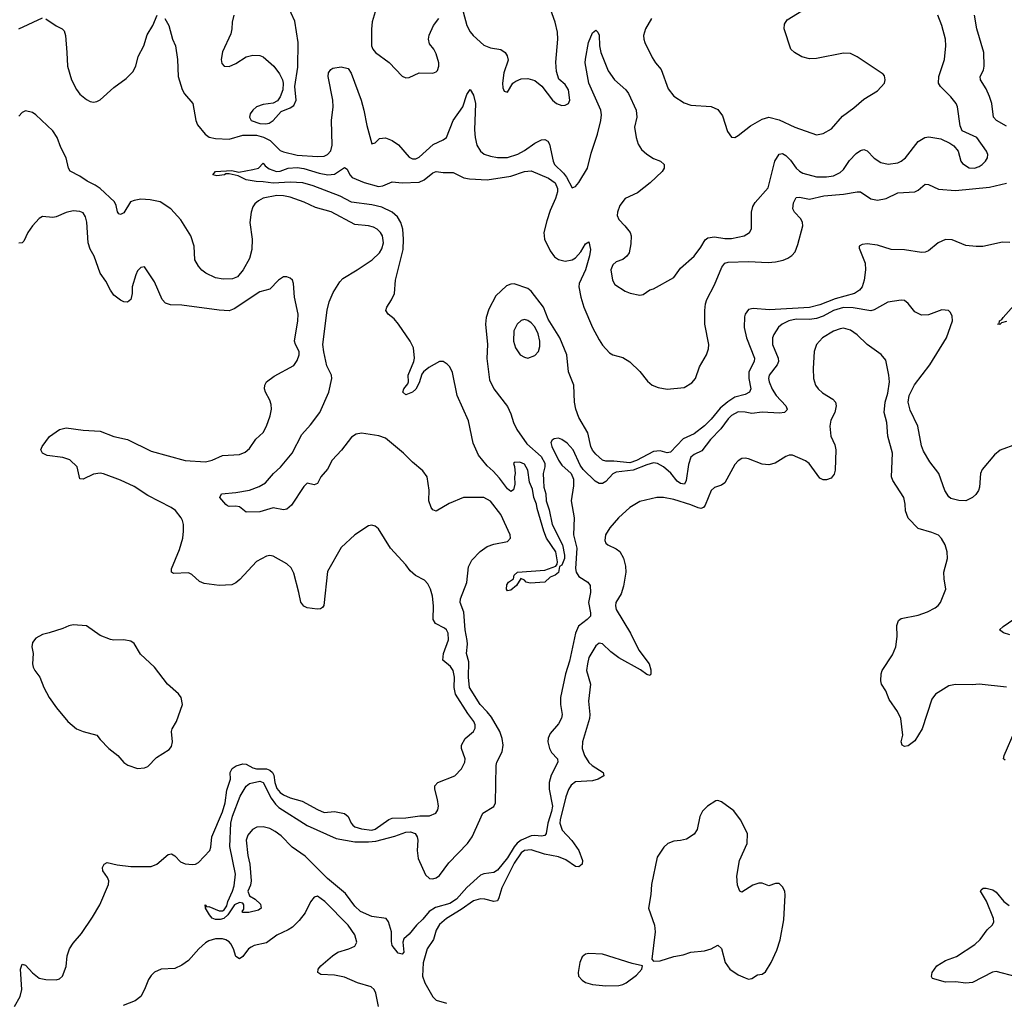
# Model space of a CAD drawing. Header units: inches. Extents: x 2057696 to 2160536, y 827480 to 1016834.
# Tile 184 of 256: x 2062195 to 2067997, y 932001 to 937784. Entities that reach past the tile are written whole.
import ezdxf

# ---------------------------------------------------------------- set-up
doc = ezdxf.new("R2010")
doc.units = ezdxf.units.IN
doc.header["$MEASUREMENT"] = 0
doc.layers.add('C0963', color=7, linetype='Continuous')

msp = doc.modelspace()

# ---------------------------------------------------------------- linework, layer by layer
at = {"layer": 'C0963', "color": 5}
for points, elevation in [([(2063458, 937810), (2063447, 937770), (2063446.4, 937730), (2063438.7, 937701.3), (2063390, 937595.3), (2063383.1, 937550), (2063386.3, 937526.3), (2063401, 937510), (2063430, 937507.2), (2063470, 937525.3), (2063530, 937565.5), (2063570, 937574.9), (2063610, 937572.4), (2063630, 937566), (2063693, 937510), (2063725.9, 937465.8), (2063743.8, 937430), (2063748.2, 937410), (2063746, 937370), (2063730.6, 937329.4), (2063713.7, 937306.3), (2063688.3, 937291.7), (2063630, 937285.1), (2063590.6, 937270), (2063568.4, 937251.6), (2063553.7, 937230), (2063550.3, 937210), (2063559.5, 937190), (2063610, 937172), (2063646, 937170), (2063665, 937175), (2063689.6, 937190), (2063736.2, 937243.8), (2063790, 937264.9), (2063810, 937278.8), (2063823.7, 937310), (2063817, 937390), (2063835.1, 937504.9), (2063837.2, 937650), (2063815.8, 937775.8), (2063772.7, 937870)], 480), ([(2064301.6, 937870), (2064271.8, 937771.8), (2064267.9, 937727.9), (2064269, 937630), (2064277, 937610), (2064292.2, 937590), (2064372, 937532), (2064450, 937450.3), (2064470, 937441.3), (2064490, 937443.1), (2064550, 937470.4), (2064630, 937468.2), (2064650, 937476.3), (2064656.4, 937483.6), (2064665.6, 937510), (2064665.6, 937530), (2064650, 937582), (2064636, 937610), (2064610, 937642), (2064605.1, 937670), (2064607.6, 937692.4), (2064633.6, 937750), (2064666, 937790)], 480), ([(2064809.2, 937830), (2064830.2, 937750), (2064850, 937712), (2064868.1, 937690), (2064930, 937633.4), (2064970, 937617.5), (2065030, 937607.4), (2065055.8, 937590), (2065068.7, 937570), (2065073.7, 937546.3), (2065048.4, 937470), (2065040.5, 937410), (2065042, 937382), (2065050, 937362.8), (2065070, 937356), (2065101.2, 937410), (2065118, 937422), (2065150, 937435.5), (2065190, 937437.1), (2065230, 937424.9), (2065272, 937392), (2065334.9, 937310), (2065359.1, 937290), (2065390, 937277.6), (2065410, 937280.4), (2065429.2, 937290), (2065436.3, 937310), (2065429.6, 937370), (2065410, 937402), (2065373.1, 937433.1), (2065358, 937478), (2065353.7, 937533.7), (2065366.5, 937670), (2065363.7, 937710), (2065349.8, 937770), (2065313.6, 937873.6)], 480), ([(2062350, 937789.1), (2062410, 937748.2), (2062446, 937730), (2062457.5, 937717.5), (2062464.7, 937690), (2062474.2, 937590), (2062476.5, 937510), (2062500.2, 937430), (2062530, 937372.2), (2062550, 937345.5), (2062590, 937312.9), (2062610, 937301.7), (2062630, 937298.9), (2062650, 937301.7), (2062670, 937311.6), (2062750, 937384), (2062823.1, 937436.9), (2062862.8, 937477.2), (2062880.4, 937510), (2062892.8, 937567.2), (2062927.3, 937630), (2062946, 937694), (2062979.5, 937750), (2063005.2, 937810)], 460), ([(2063050.8, 937790), (2063074, 937750), (2063096.3, 937670), (2063113, 937630), (2063124.4, 937550), (2063128.8, 937450), (2063152.4, 937372.4), (2063166.2, 937346.2), (2063214.9, 937290), (2063233.1, 937190), (2063243.8, 937163.8), (2063288.1, 937110), (2063312.2, 937092.2), (2063350, 937083.7), (2063430, 937080.9), (2063510, 937103.6), (2063590, 937103.4), (2063631.5, 937091.5), (2063671.6, 937071.6), (2063730, 937013.5), (2063750, 937005), (2063830, 936986.3), (2063950, 936977.6), (2063990, 936980.2), (2064010, 936989.1), (2064028.4, 937011.6), (2064035.8, 937044.2), (2064033, 937190), (2064042.1, 937270), (2064040.4, 937310), (2064013.7, 937450), (2064014.6, 937470), (2064028.4, 937490), (2064041.6, 937498.4), (2064090, 937506.6), (2064130, 937496.5), (2064148.2, 937468.2), (2064207.3, 937310), (2064223.9, 937250), (2064240.3, 937160.3), (2064270, 937052), (2064290, 937058), (2064315.5, 937084.5), (2064350, 937088.5), (2064390, 937071.7), (2064426.7, 937046.7), (2064490, 936973.1), (2064510, 936963.6), (2064530, 936964.7), (2064550, 936974), (2064631.8, 937048.2), (2064690, 937075.9), (2064710, 937090.3), (2064749.9, 937190.1), (2064806.3, 937270), (2064830, 937344), (2064850, 937373.4), (2064870, 937339.3), (2064882.2, 937290), (2064875.2, 937135.2), (2064878.5, 937090), (2064890, 937044), (2064910.4, 937010), (2064932.4, 936992.4), (2064970, 936979), (2065011.3, 936971.3), (2065070, 936972.2), (2065130, 936992.1), (2065170, 937014), (2065230, 937056), (2065270, 937075.5), (2065290, 937077.7), (2065307.5, 937067.5), (2065318.2, 937050), (2065339.2, 936950), (2065347.2, 936930), (2065399.4, 936879.4), (2065416.7, 936856.7), (2065450, 936793), (2065470, 936801.6), (2065490, 936824.9), (2065540.3, 936910), (2065562.3, 936997.7), (2065600.5, 937110), (2065620.7, 937190), (2065623, 937223), (2065619.4, 937250), (2065549.9, 937410), (2065528.4, 937530), (2065528.5, 937551.5), (2065546.4, 937650), (2065570, 937706.8), (2065590, 937722.8), (2065602.8, 937710), (2065610, 937692), (2065612.8, 937630), (2065620.3, 937590), (2065663.2, 937483.2), (2065700.3, 937430), (2065767, 937370), (2065782.6, 937350), (2065829, 937250), (2065832.6, 937210), (2065819, 937150), (2065827.9, 937090), (2065839.2, 937050), (2065859.6, 937019.6), (2065890, 936991.5), (2065930, 936965.7), (2065970.8, 936950), (2065993.4, 936930), (2065993, 936910), (2065981.6, 936890), (2065910, 936822.9), (2065835.2, 936764.8), (2065762.4, 936730), (2065732.2, 936690), (2065718.4, 936650), (2065716.4, 936630), (2065726.1, 936606.1), (2065762, 936570), (2065793, 936530), (2065798, 936510), (2065797.5, 936462.5), (2065787.7, 936410), (2065773.4, 936390), (2065748.7, 936371.3), (2065710, 936356.9), (2065690, 936339.3), (2065679.5, 936310), (2065688, 936250), (2065703.1, 936223.1), (2065763.8, 936183.8), (2065792.7, 936172.7), (2065850, 936161.6), (2065870, 936164.9), (2065908, 936192), (2065930, 936199.1), (2066050, 936264.9), (2066090, 936320.5), (2066170, 936390.4), (2066210, 936443.8), (2066233.8, 936486.2), (2066250, 936499.1), (2066290, 936504.8), (2066350, 936495.4), (2066390, 936494.7), (2066464, 936510), (2066496, 936530), (2066507.7, 936552.3), (2066507.2, 936650), (2066516.1, 936683.9), (2066530, 936706), (2066606.5, 936793.5), (2066645.4, 936950), (2066670, 936991.8), (2066690, 936995.6), (2066710, 936984.6), (2066736.9, 936956.9), (2066771.6, 936910), (2066790, 936891.6), (2066810, 936880.2), (2066890, 936857.6), (2066950, 936857.8), (2066990, 936864.9), (2067030, 936884.6), (2067050, 936902), (2067084.7, 936955.3), (2067123.9, 936996.1), (2067150, 937014), (2067170, 937019.5), (2067190, 937010.4), (2067230, 936968.9), (2067270, 936943.2), (2067313.5, 936933.5), (2067370, 936941.2), (2067390, 936950.2), (2067415.6, 936970), (2067490, 937065.5), (2067529.5, 937090), (2067553.3, 937093.3), (2067622.9, 937082.9), (2067677, 937057), (2067700.3, 937040.2), (2067724.9, 937010), (2067742, 936950), (2067750, 936936.3), (2067790, 936910.3), (2067822, 936910), (2067850, 936919.6), (2067867.6, 936930), (2067886.3, 936950), (2067898.3, 936970), (2067901.1, 936990), (2067892.8, 937010), (2067835.6, 937090), (2067749.4, 937130), (2067737.7, 937157.7), (2067722, 937270), (2067714.3, 937290), (2067682.6, 937330), (2067621.1, 937390), (2067609.7, 937410), (2067610.8, 937450), (2067644.7, 937550), (2067653.3, 937630), (2067649.8, 937670), (2067630, 937749.3), (2067605.3, 937810)], 460), ([(2065918.7, 937790), (2065882.4, 937730), (2065872, 937690), (2065873.7, 937670), (2065878.7, 937650), (2065921.8, 937561.8), (2065942, 937530), (2065976.1, 937490), (2066015.8, 937375.8), (2066050, 937332.7), (2066110, 937294), (2066150, 937281.3), (2066270, 937272), (2066310, 937254.9), (2066337.2, 937217.2), (2066365.5, 937125.5), (2066390, 937091), (2066410, 937090.8), (2066430, 937100.7), (2066502, 937158), (2066570, 937197.6), (2066610, 937208.9), (2066670, 937194), (2066762, 937150), (2066890, 937105.2), (2066930, 937112.7), (2066978.6, 937141.4), (2067044.6, 937215.4), (2067110, 937264), (2067170, 937316.5), (2067250, 937364), (2067292, 937410), (2067295.1, 937430), (2067292.3, 937452.3), (2067282.7, 937462.7), (2067130, 937564.2), (2067090, 937584.2), (2067050, 937586), (2066890, 937555.1), (2066850, 937552.8), (2066804.9, 937564.9), (2066760.9, 937590), (2066738.7, 937610), (2066701, 937730), (2066702.9, 937757.1), (2066717.7, 937782.3), (2066804.1, 937835.9)], 480), ([(2068010, 937156.1), (2067950.3, 937190.3), (2067933.2, 937210), (2067922.8, 937290), (2067911, 937331), (2067890, 937376.8), (2067856.2, 937430), (2067855.9, 937450), (2067873.9, 937486.1), (2067878.8, 937510), (2067876.9, 937590), (2067835.4, 937730), (2067822.6, 937810)], 440), ([(2062189.9, 937730.1), (2062330, 937794)], 460), ([(2068070, 935282.6), (2067972.7, 935247.3), (2067938.9, 935221.1), (2067865.9, 935134.2), (2067857.1, 935110), (2067850.5, 935030), (2067844.9, 935010), (2067830, 934986), (2067810, 934969.5), (2067770, 934949.6), (2067730, 934951.6), (2067682.8, 934962.8), (2067670, 934973.2), (2067647.3, 935010), (2067610.8, 935110.8), (2067558.5, 935178.5), (2067521.2, 935241.2), (2067510, 935273.2), (2067488.2, 935390), (2067442.7, 935482.7), (2067431.4, 935530), (2067437.3, 935570), (2067467.6, 935632.4), (2067558, 935750), (2067656, 935910), (2067691.3, 936010), (2067690, 936038), (2067679.7, 936059.7), (2067668, 936070), (2067630, 936074), (2067550, 936045.1), (2067510, 936044), (2067470, 936062.4), (2067430, 936112), (2067410, 936129.6), (2067390, 936132.3), (2067310, 936118.9), (2067230, 936075.4), (2067210, 936069.2), (2067107.4, 936087.4), (2067050, 936089), (2066990, 936071.5), (2066930, 936037.5), (2066890, 936023.4), (2066850, 936017.6), (2066770, 936020.1), (2066727.9, 936010), (2066688.9, 935991.1), (2066666.9, 935973.1), (2066638.8, 935930), (2066632.1, 935910), (2066631.1, 935870), (2066664.3, 935790), (2066665.8, 935770), (2066658.2, 935750), (2066612.1, 935690), (2066607.8, 935670), (2066611, 935650), (2066630, 935607.2), (2066652.9, 935570), (2066709.1, 935510), (2066717.8, 935490), (2066716.2, 935483.8), (2066702.8, 935470), (2066673.3, 935466.7), (2066570, 935471.9), (2066510, 935463.5), (2066470, 935472.2), (2066430, 935472.9), (2066390, 935451.5), (2066370, 935432), (2066326.1, 935373.9), (2066265.4, 935310), (2066215.9, 935244.1), (2066170, 935222.9), (2066150, 935206.9), (2066136.1, 935163.9), (2066123.2, 935070), (2066112.3, 935047.7), (2066090, 935051.4), (2066070, 935065.9), (2066031.6, 935111.6), (2065990, 935150.4), (2065954.2, 935170), (2065930, 935172.6), (2065890, 935161.9), (2065810, 935130.8), (2065710, 935118.7), (2065690, 935108.3), (2065650, 935063.1), (2065630, 935051.8), (2065610, 935051.8), (2065586, 935066), (2065515, 935135), (2065498.7, 935158.7), (2065457.4, 935250), (2065420.5, 935290), (2065390, 935311.1), (2065370, 935318.3), (2065344.5, 935315.5), (2065332.9, 935307.1), (2065325.9, 935294.1), (2065331.3, 935270), (2065370.1, 935190), (2065390, 935160.2), (2065445.3, 935110), (2065457.8, 935077.8), (2065458, 935038), (2065444.1, 934950), (2065462, 934850), (2065459, 934750), (2065479.2, 934670), (2065471.2, 934550), (2065475.1, 934530), (2065490, 934503.5), (2065542.4, 934470), (2065557.4, 934450), (2065558.6, 934410), (2065546.5, 934350), (2065559.3, 934290), (2065558, 934270), (2065540.2, 934250), (2065488.7, 934211.3), (2065469.6, 934170.4), (2065435.1, 934005), (2065411.1, 933930), (2065382.8, 933790), (2065381.8, 933750), (2065391.1, 933690), (2065388.1, 933670), (2065370, 933636.3), (2065321.5, 933578.5), (2065309.1, 933550.9), (2065306.9, 933530), (2065317, 933490), (2065330, 933466), (2065363.6, 933430), (2065366.5, 933410), (2065326.4, 933333.6), (2065314.4, 933290), (2065314.8, 933250), (2065334.9, 933150), (2065330, 933119.3), (2065307.1, 933050), (2065297.1, 932990), (2065290, 932977.4), (2065270, 932973.5), (2065230, 932978.6), (2065210, 932975.5), (2065149.7, 932950.3), (2065126.6, 932933.4), (2065108.3, 932911.7), (2065070, 932847.1), (2065010, 932774), (2064990, 932759.2), (2064930, 932752.2), (2064910, 932744.3), (2064830, 932672.3), (2064770, 932602.6), (2064730, 932578.4), (2064646.5, 932553.5), (2064609.1, 932530.9), (2064570, 932484.6), (2064532.9, 932450), (2064490, 932396.8), (2064458.3, 932370), (2064453.2, 932350), (2064459.6, 932290), (2064450, 932278), (2064425.2, 932285.2), (2064390, 932329.3), (2064385.7, 932354.3), (2064387, 932410), (2064369.6, 932470), (2064355.1, 932490), (2064270, 932500.5), (2064204.1, 932530), (2064170, 932562), (2064115.8, 932635.8), (2064010, 932725), (2063877, 932857), (2063801.5, 932910), (2063735.6, 932975.6), (2063700.9, 933000.9), (2063670, 933019.4), (2063630.2, 933029.8), (2063592.8, 933027.1), (2063567, 933013), (2063539.9, 932980.1), (2063530.2, 932950), (2063539.4, 932859.4), (2063551.2, 932808.8), (2063560.3, 932710), (2063555.3, 932684.7), (2063539.3, 932650), (2063550, 932622.8), (2063583.1, 932603.1), (2063613.7, 932573.7), (2063618.8, 932550), (2063602, 932538), (2063545.1, 932525.1), (2063510, 932524), (2063506, 932530), (2063516.2, 932543.8), (2063517, 932570), (2063510, 932579.3), (2063490, 932582.4), (2063462, 932570), (2063421, 932510), (2063398.8, 932490), (2063376.4, 932483.6), (2063350, 932483.1), (2063330, 932491.3), (2063314, 932510), (2063289.6, 932550), (2063288.7, 932570), (2063298, 932558), (2063310, 932559.3), (2063370, 932534), (2063390, 932534.9), (2063399.7, 932540.3), (2063416.2, 932563.8), (2063422.4, 932590), (2063449.8, 932650), (2063458.8, 932681.2), (2063467.1, 932750), (2063434, 932914), (2063439.2, 933050), (2063450, 933092.1), (2063495.3, 933210), (2063530, 933268.1), (2063550, 933283.5), (2063610, 933297.2), (2063630, 933290.1), (2063677.8, 933197.8), (2063702.4, 933162.4), (2063722.6, 933142.6), (2063890, 933036.8), (2064059.5, 932959.5), (2064170, 932941.3), (2064250, 932940.5), (2064294.7, 932945.3), (2064405.3, 932974.7), (2064470, 932998.3), (2064499.1, 932999.1), (2064524.9, 932990), (2064537.9, 932970), (2064541.5, 932950), (2064536.6, 932890), (2064542.9, 932842.9), (2064586, 932746), (2064610, 932723.9), (2064630, 932723.2), (2064650, 932729.1), (2064670, 932743.2), (2064723.4, 932816.6), (2064834.3, 932930), (2064862, 932970), (2064925.1, 933110), (2064990, 933148.2), (2064998.5, 933170), (2065002.4, 933390), (2065006.8, 933410), (2065039.2, 933470), (2065043.5, 933510), (2065038.6, 933550), (2065024.7, 933590), (2064974.8, 933674.8), (2064950, 933707.3), (2064907.9, 933750), (2064846.9, 933850), (2064839.2, 933910), (2064841.2, 934001.2), (2064827.6, 934050), (2064834.5, 934105.5), (2064832.8, 934127.2), (2064820.8, 934190), (2064813.4, 934293.4), (2064790.6, 934350), (2064792, 934372), (2064830, 934468), (2064839.7, 934560.3), (2064859.1, 934600.9), (2064908.9, 934651.1), (2064950, 934680.3), (2064990, 934695.1), (2065069.8, 934710), (2065088.4, 934730), (2065084.9, 934750), (2065030, 934869.7), (2064970, 934948), (2064930, 934969.7), (2064810, 934968.4), (2064726.2, 934933.8), (2064650, 934889.3), (2064630, 934897.2), (2064619.3, 934910), (2064607, 934950), (2064607.9, 935012.1), (2064597.4, 935090), (2064570, 935127), (2064510, 935176.9), (2064458, 935230), (2064350, 935318.7), (2064312, 935332), (2064210, 935347.4), (2064177.4, 935342.6), (2064150, 935325.1), (2064092.2, 935247.8), (2064036.5, 935190), (2064010, 935135.1), (2063969.1, 935090), (2063950, 935052), (2063930, 935043), (2063890, 935054), (2063870, 935034.5), (2063796.2, 934923.8), (2063770, 934899.5), (2063750, 934895.6), (2063690, 934907.6), (2063610, 934884.7), (2063530, 934882.7), (2063490, 934913.6), (2063470, 934917.6), (2063430, 934916.2), (2063420.8, 934920.8), (2063410, 934927), (2063375.1, 934970), (2063384, 934990), (2063470, 934998.5), (2063550, 935013.1), (2063606.2, 935033.8), (2063644.2, 935055.8), (2063690.9, 935110), (2063732.1, 935147.9), (2063801.8, 935230), (2063858.8, 935341.2), (2063910, 935397), (2063964.2, 935470), (2064016.8, 935590), (2064035.4, 935670), (2064032.6, 935690), (2064004.6, 935744.6), (2063986.8, 935826.8), (2063982.5, 935870), (2064006.6, 936073.4), (2064018.5, 936121.5), (2064042.9, 936177.1), (2064081.2, 936238.8), (2064099.8, 936260.2), (2064183.6, 936310), (2064271.6, 936370), (2064315.4, 936410), (2064330, 936434), (2064339.8, 936470), (2064333.5, 936510), (2064322, 936530), (2064301.6, 936550), (2064281.1, 936561.1), (2064250, 936569.8), (2064170, 936577.8), (2064030, 936652.2), (2063937.8, 936677.8), (2063871.6, 936708.4), (2063790, 936737.4), (2063750, 936746.7), (2063710, 936747.5), (2063630, 936731.7), (2063602.3, 936717.7), (2063581.1, 936698.9), (2063570, 936682), (2063559.3, 936650), (2063550.8, 936590), (2063565.2, 936490), (2063564.2, 936430), (2063550, 936378), (2063512.4, 936310), (2063479.5, 936270), (2063450, 936257.4), (2063395.4, 936255.4), (2063350, 936263.5), (2063292.3, 936290), (2063268.5, 936308.5), (2063250, 936332.7), (2063227.8, 936370), (2063224.2, 936450), (2063204.2, 936510), (2063145.8, 936605.8), (2063086.2, 936670), (2063024, 936710), (2062963.4, 936723.4), (2062910, 936726.1), (2062870, 936719.7), (2062848.9, 936711.1), (2062810, 936646.2), (2062790, 936636), (2062780.5, 936640.5), (2062771.7, 936651.7), (2062764, 936690), (2062754.1, 936710), (2062670, 936790.4), (2062640.7, 936810), (2062592.9, 936832.9), (2062550, 936862.4), (2062492, 936892), (2062483.2, 936910), (2062469.2, 936970), (2062438, 937030), (2062416.1, 937090), (2062390, 937129.8), (2062290, 937224.2), (2062270, 937236.8), (2062230, 937246), (2062210, 937237.6), (2062190, 937216.2)], 460), ([(2068030, 936471.3), (2067987.2, 936472.8), (2067870, 936448.7), (2067831.7, 936448.3), (2067770, 936454.5), (2067690, 936487.8), (2067650, 936489.9), (2067607.2, 936470), (2067550, 936423.1), (2067530, 936413.5), (2067510, 936412), (2067410, 936427.9), (2067330, 936430.8), (2067250, 936456.5), (2067190, 936463.5), (2067159.5, 936460.5), (2067142, 936450), (2067142.4, 936437.6), (2067177.6, 936350), (2067178.8, 936310), (2067171.1, 936250), (2067159.3, 936210), (2067143.9, 936190), (2067115.3, 936170), (2067001, 936139), (2066910, 936103.6), (2066850, 936088.8), (2066614.6, 936074.6), (2066517.8, 936082.2), (2066490, 936076), (2066471.2, 936050), (2066466.5, 936033.5), (2066464.7, 935970), (2066479, 935910), (2066525.1, 935790), (2066523.1, 935770), (2066492, 935710), (2066491.1, 935670), (2066504.5, 935610), (2066496.3, 935590), (2066470, 935576.4), (2066410, 935560.7), (2066367.4, 935532.6), (2066323.9, 935496.1), (2066270, 935431.3), (2066230, 935392.3), (2066170, 935344.4), (2066104.4, 935315.6), (2066030, 935236.8), (2066010, 935231.6), (2065970, 935243.4), (2065930, 935240.6), (2065830, 935187.9), (2065790, 935173.4), (2065696.7, 935183.3), (2065650, 935183.7), (2065630, 935189.9), (2065590, 935223.6), (2065570, 935247.9), (2065560.5, 935270), (2065543.4, 935350), (2065490, 935440.5), (2065471.6, 935490), (2065463.9, 935530), (2065460.2, 935630), (2065428.8, 935710), (2065420.2, 935810), (2065379.1, 935910), (2065310, 936020.3), (2065282.2, 936090), (2065210, 936184.7), (2065190, 936199.6), (2065110, 936228.2), (2065090, 936226.6), (2065064.2, 936215.8), (2065001.9, 936158.1), (2064960.7, 936079.3), (2064943.2, 936030), (2064939.8, 935990), (2064951.6, 935870), (2064948.2, 935788.2), (2064963.2, 935663.2), (2064989, 935609), (2065070, 935504.7), (2065090, 935462), (2065104.4, 935410), (2065124.4, 935370), (2065184.7, 935284.7), (2065267.6, 935210), (2065290, 935170.6), (2065290.3, 935149.7), (2065280.7, 935110), (2065281, 935070), (2065284, 935030), (2065295.5, 934990), (2065297.1, 934950), (2065315.6, 934895.6), (2065332.8, 934810), (2065393.3, 934690), (2065406.3, 934630), (2065405.5, 934610), (2065390, 934569.6), (2065376.8, 934563.2), (2065370, 934527.6), (2065350, 934511.6), (2065320.9, 934499.1), (2065290, 934471.3), (2065203.9, 934463.9), (2065179, 934470), (2065170, 934482), (2065148.1, 934491.9), (2065122.8, 934450), (2065090, 934422.7), (2065070, 934419.3), (2065064.7, 934430), (2065065.1, 934454.9), (2065076, 934470), (2065106, 934490), (2065110, 934511), (2065129, 934530), (2065290, 934541.1), (2065354.5, 934565.5), (2065363.2, 934576.8), (2065365.1, 934590), (2065354, 934650), (2065299.8, 934730), (2065284, 934770), (2065244.4, 934904.4), (2065241.7, 934930), (2065225.7, 934970), (2065217.5, 935017.5), (2065199.4, 935059.4), (2065189.6, 935129.6), (2065170, 935166), (2065143.5, 935176.5), (2065110, 935175.3), (2065104.7, 935170), (2065111.3, 935151.3), (2065116, 935110), (2065110.8, 935090), (2065113, 935047), (2065106, 935014), (2065090, 935004), (2065070, 935019.3), (2065023.3, 935083.3), (2064985.2, 935125.2), (2064950, 935155.3), (2064898.4, 935218.4), (2064866.6, 935290), (2064840.7, 935420.7), (2064773.7, 935570), (2064744.9, 935704.9), (2064730, 935738.5), (2064715.1, 935755.1), (2064690, 935769.8), (2064670, 935771), (2064605.4, 935734.6), (2064574.9, 935710), (2064564.8, 935695.2), (2064550, 935645.2), (2064530, 935608.2), (2064510, 935589.7), (2064470, 935574.5), (2064452.3, 935590), (2064458.4, 935610), (2064482, 935638), (2064485.6, 935650), (2064484.5, 935690), (2064517.8, 935770), (2064521.5, 935790), (2064516.2, 935850), (2064496.2, 935890), (2064427.6, 935990), (2064401.1, 936021.1), (2064366, 936050), (2064352.7, 936070), (2064358, 936090), (2064387, 936133), (2064403.6, 936170), (2064409.8, 936249.8), (2064454.8, 936430), (2064457.5, 936490), (2064452.5, 936550), (2064441.7, 936590), (2064422.6, 936622.6), (2064390.9, 936650.9), (2064330, 936680.4), (2064270, 936693.6), (2064150, 936708.5), (2064083.9, 936743.9), (2063925.7, 936805.7), (2063863.4, 936823.4), (2063790, 936827.5), (2063690, 936820.1), (2063630.9, 936829.1), (2063588, 936830), (2063530, 936841), (2063483.3, 936863.3), (2063430, 936875.3), (2063410, 936875.3), (2063402, 936870), (2063356.2, 936863.8), (2063333.2, 936870), (2063350, 936890.3), (2063445.4, 936894.6), (2063486, 936886), (2063570, 936900.4), (2063602, 936910), (2063630, 936938), (2063642, 936922), (2063665.1, 936905.1), (2063709.4, 936889.4), (2063730, 936891.9), (2063778.4, 936910), (2063830, 936912.6), (2063870, 936907), (2063959.5, 936879.5), (2064010.6, 936869.4), (2064050, 936873.6), (2064110, 936913.4), (2064124.2, 936904.2), (2064140.2, 936870), (2064155.2, 936855.2), (2064225, 936825), (2064310, 936801.7), (2064335, 936805), (2064390, 936828), (2064450, 936822.3), (2064550, 936826.8), (2064579.2, 936840.8), (2064630, 936882.7), (2064650, 936888.7), (2064690, 936883.1), (2064750, 936883.7), (2064813.1, 936853.1), (2064845.4, 936845.4), (2064950, 936840.1), (2065090, 936861.6), (2065170, 936889.5), (2065210, 936892.8), (2065311, 936850), (2065350, 936822.2), (2065365, 936790), (2065365.4, 936770), (2065352.6, 936730), (2065320.8, 936659.2), (2065301.9, 936598.1), (2065284.2, 936530), (2065287.5, 936490), (2065321.5, 936421.5), (2065347, 936387), (2065370, 936370.7), (2065410, 936361.5), (2065450, 936368.8), (2065470, 936381.9), (2065502.8, 936417.2), (2065530, 936463.1), (2065550, 936474.8), (2065559, 936430), (2065553.3, 936393.3), (2065530.1, 936310), (2065492.5, 936230), (2065490.1, 936210), (2065501.4, 936150), (2065519.5, 936090), (2065570, 935970.3), (2065610, 935897.6), (2065630, 935866.7), (2065670, 935821.6), (2065690, 935810.4), (2065750, 935794.4), (2065790, 935767.7), (2065850, 935710.5), (2065894.4, 935654.4), (2065921.6, 935630), (2065957.1, 935617.1), (2066010, 935607.3), (2066110, 935618), (2066156, 935644), (2066177.3, 935670), (2066201.7, 935738.3), (2066241.8, 935810), (2066254.5, 935845.4), (2066255.7, 935870), (2066233.5, 935990), (2066231.9, 936070), (2066235.7, 936110), (2066243.6, 936136.4), (2066290, 936222), (2066333.5, 936326.5), (2066349.8, 936350), (2066370, 936355.9), (2066490, 936359.9), (2066605.6, 936354.4), (2066650, 936357.4), (2066693.3, 936366.7), (2066721.5, 936378.5), (2066745.8, 936394.2), (2066764.4, 936415.6), (2066781.2, 936458.8), (2066809.3, 936570), (2066807.7, 936590), (2066798, 936610), (2066761.4, 936650), (2066750.8, 936670), (2066754.5, 936705.4), (2066770, 936736.5), (2066790, 936737.5), (2066850, 936727.5), (2066934.6, 936745.4), (2067050, 936755.1), (2067130, 936770.1), (2067149.5, 936769.5), (2067210, 936729.1), (2067250, 936721), (2067301.6, 936730), (2067370, 936763.2), (2067470, 936769.2), (2067490, 936780.3), (2067530, 936814.3), (2067550, 936813.8), (2067610, 936786), (2067710, 936777.5), (2067910, 936798.2), (2068010, 936821.2)], 440), ([(2062165.6, 931970), (2062198.4, 932030), (2062207.3, 932070), (2062199.8, 932190), (2062210, 932219.5), (2062230, 932214), (2062270, 932169.2), (2062310, 932137.6), (2062349.4, 932129.4), (2062410, 932127.5), (2062430, 932134.6), (2062448, 932150), (2062470, 932206.8), (2062476, 932270), (2062488.2, 932310), (2062510, 932343.2), (2062558.9, 932401.2), (2062623.8, 932496.2), (2062666.9, 932570), (2062718.2, 932690), (2062720.7, 932710), (2062713.6, 932730), (2062685.7, 932770), (2062682.6, 932790), (2062692.6, 932810), (2062710, 932819), (2062770, 932804.8), (2062850, 932795.7), (2062970, 932795.3), (2063003.1, 932810), (2063070, 932866.7), (2063090, 932870.3), (2063110, 932857.6), (2063142.3, 932822.3), (2063170, 932810.3), (2063213.5, 932806.5), (2063231, 932809), (2063250, 932819.3), (2063315.1, 932890), (2063322.4, 932910), (2063327.6, 932970), (2063390, 933116.5), (2063405.5, 933170), (2063415.7, 933244.3), (2063436.8, 933310), (2063435.9, 933350), (2063447.4, 933372.6), (2063471.4, 933388.6), (2063510, 933400.9), (2063530, 933397.5), (2063570, 933376.6), (2063590, 933371.1), (2063650, 933370.1), (2063670, 933362.7), (2063685.1, 933350), (2063693.8, 933333.8), (2063699, 933290), (2063710, 933255.8), (2063730, 933231.2), (2063750, 933216.6), (2063790, 933199.8), (2063860.7, 933180.7), (2063950, 933130.2), (2063990, 933112.9), (2064050, 933120.2), (2064110, 933107.5), (2064130, 933090.3), (2064148.6, 933050), (2064159, 933039), (2064170, 933029.5), (2064210, 933016.6), (2064270, 933009.7), (2064290, 933015.4), (2064370, 933072.5), (2064390, 933080.4), (2064470, 933081.9), (2064554.2, 933094.2), (2064610, 933093.4), (2064646.6, 933110), (2064658.9, 933130), (2064663.1, 933150), (2064657.8, 933190), (2064640.8, 933250), (2064641.7, 933270), (2064658.4, 933290), (2064759.6, 933330), (2064799.7, 933370), (2064818.9, 933410), (2064821.3, 933430), (2064798.7, 933490), (2064798, 933510), (2064820.5, 933550), (2064869.3, 933590), (2064878.4, 933610), (2064878.9, 933630), (2064872.1, 933650), (2064835.9, 933695.9), (2064763, 933810), (2064756.2, 933850), (2064758.4, 933910), (2064750.4, 933950.4), (2064733.7, 933973.7), (2064688.7, 934010), (2064692.6, 934050), (2064721.6, 934130), (2064720.9, 934170), (2064709.8, 934189.8), (2064698.5, 934198.5), (2064646.1, 934226.1), (2064631.6, 934250), (2064633.2, 934330), (2064628.3, 934388.3), (2064616.8, 934430), (2064601, 934461), (2064581.6, 934481.6), (2064527, 934510), (2064496.5, 934536.5), (2064470, 934573.3), (2064380.7, 934670), (2064310, 934785.2), (2064290, 934801.2), (2064270, 934805.2), (2064250, 934802), (2064170, 934749.2), (2064090, 934675.1), (2064010, 934532.7), (2063987.7, 934332.2), (2063979.6, 934320.4), (2063967.2, 934312.8), (2063948.8, 934311.2), (2063890, 934318.9), (2063869.8, 934329.8), (2063851.9, 934351.9), (2063841, 934410), (2063810, 934522.7), (2063794.7, 934554.7), (2063770, 934578.9), (2063690, 934623.1), (2063670, 934626.9), (2063650, 934623.5), (2063590, 934591.3), (2063493.5, 934486.5), (2063470, 934467.4), (2063444.6, 934455.4), (2063370, 934450.7), (2063283.3, 934463.3), (2063254.9, 934474.9), (2063210, 934516.2), (2063190, 934525.1), (2063102, 934522), (2063089.5, 934529.5), (2063089.6, 934549.6), (2063138, 934662), (2063156.8, 934730), (2063161.4, 934770), (2063160.7, 934810), (2063154.5, 934834.5), (2063147.7, 934850), (2063112.6, 934892.6), (2063088.2, 934910), (2062950, 934980.5), (2062870, 935034), (2062790, 935070.6), (2062690, 935108.6), (2062670, 935112.1), (2062630, 935107.4), (2062570, 935076.9), (2062550, 935079.3), (2062534, 935150), (2062491.5, 935191.5), (2062450, 935205.4), (2062356.9, 935216.9), (2062329.7, 935229.7), (2062320.7, 935250), (2062327.6, 935270), (2062371.3, 935328.7), (2062430, 935370.4), (2062470, 935380.5), (2062570, 935364.9), (2062670, 935359.5), (2062750, 935328.4), (2062830, 935310.4), (2062970, 935242), (2063170, 935187.8), (2063290, 935179.5), (2063329, 935190), (2063390, 935215.8), (2063490, 935222.4), (2063523.8, 935236.2), (2063550, 935257.1), (2063587.7, 935312.3), (2063630, 935353), (2063650.7, 935389.3), (2063671.9, 935450), (2063679.8, 935490), (2063677.3, 935517.3), (2063670, 935542.7), (2063644.7, 935590), (2063638.9, 935610), (2063639.7, 935630), (2063649.6, 935650), (2063695.2, 935684.8), (2063810, 935747.6), (2063830, 935776.3), (2063843, 935810), (2063843, 935830), (2063820.5, 935870), (2063815.1, 935890), (2063834.8, 936010), (2063836.2, 936050), (2063815.6, 936150), (2063809.6, 936230), (2063802, 936250), (2063790, 936262), (2063770, 936269.6), (2063750, 936269.6), (2063719.5, 936250), (2063670, 936195.8), (2063610, 936180.8), (2063460.2, 936079.8), (2063430, 936069.7), (2063370, 936071.8), (2063150, 936101.3), (2063084.2, 936104.2), (2063054.3, 936114.3), (2063035.5, 936135.5), (2062990, 936239.3), (2062930, 936328.7), (2062910, 936324), (2062902.5, 936317.5), (2062890, 936304), (2062879, 936281), (2062858.7, 936210), (2062858.5, 936170), (2062850, 936135.1), (2062830, 936119.8), (2062810, 936121.8), (2062790, 936130.9), (2062750, 936161.7), (2062729.8, 936190), (2062703.4, 936243.4), (2062669.2, 936290), (2062634.5, 936390), (2062611.5, 936431.5), (2062598.4, 936470), (2062590.9, 936590.9), (2062582.7, 936622.7), (2062570, 936645.2), (2062550, 936654.5), (2062510, 936656.9), (2062470, 936647.6), (2062410, 936621.6), (2062390, 936618.4), (2062330, 936625.2), (2062310, 936613.2), (2062270, 936569.4), (2062244.4, 936530), (2062219.9, 936480.1), (2062210, 936469.5), (2062190, 936467)], 480), ([(2068010, 936005.8), (2067981.6, 935998.4), (2067970, 935987.8), (2067958, 935990), (2067967, 935993), (2067969.7, 936010), (2067983.1, 936016.9), (2067989.7, 936030), (2068070, 936116.9)], 440), ([(2068010, 933852.7), (2067850, 933869.6), (2067810, 933866), (2067710, 933867.8), (2067670, 933859.6), (2067592.7, 933810), (2067570, 933780.7), (2067512.7, 933607.3), (2067470, 933536), (2067430, 933506.6), (2067410, 933502.7), (2067395.3, 933510), (2067389.6, 933530), (2067399.6, 933570), (2067387, 933667), (2067368.2, 933708.2), (2067318.3, 933778.3), (2067298.4, 933830), (2067274.5, 933870), (2067269.4, 933890), (2067271.6, 933930), (2067277.6, 933950), (2067338, 934042), (2067358.9, 934090), (2067366.9, 934150), (2067364, 934216), (2067374.5, 934245.5), (2067390, 934255.8), (2067490, 934276.5), (2067544.2, 934295.8), (2067590, 934319.5), (2067607.6, 934332.4), (2067620.5, 934350), (2067653.7, 934430), (2067642.2, 934490), (2067641, 934530), (2067662.4, 934610), (2067660.5, 934650), (2067649.6, 934690), (2067628.1, 934728.1), (2067610, 934746.6), (2067570, 934763.6), (2067490, 934785.6), (2067430, 934847.6), (2067414.8, 934890), (2067414, 934930), (2067405.5, 934970), (2067341.1, 935070), (2067333.3, 935090), (2067338, 935230), (2067311.1, 935330), (2067305.4, 935410), (2067289.7, 935470), (2067295.1, 935530), (2067310, 935582.8), (2067320.3, 935650), (2067317.4, 935690), (2067298.4, 935778.4), (2067271.9, 935811.9), (2067190, 935871.2), (2067130, 935927.1), (2067090, 935954), (2067050, 935965.7), (2067030, 935963.5), (2066990, 935948.6), (2066926.7, 935910), (2066890.2, 935869.8), (2066877.8, 935830), (2066871.5, 935730), (2066873.4, 935670), (2066884.9, 935630), (2066899.5, 935610), (2066926.6, 935586.6), (2066987.8, 935547.8), (2067002.4, 935530), (2067007, 935510), (2066998.3, 935470), (2066975.6, 935424.4), (2066969.1, 935390), (2066976, 935330), (2066998.6, 935278.6), (2067004.6, 935250), (2067000.5, 935130), (2066993.8, 935106.2), (2066976.1, 935083.9), (2066950, 935072.7), (2066930, 935072.7), (2066910, 935082.7), (2066847.6, 935170), (2066825.7, 935185.7), (2066750, 935218), (2066730, 935217.6), (2066710, 935209.7), (2066647.8, 935172.2), (2066610, 935160.7), (2066570, 935165.7), (2066490, 935197.2), (2066470, 935201.1), (2066450, 935198.7), (2066430, 935185.6), (2066410, 935162.9), (2066350, 935055.1), (2066330, 935041.1), (2066290, 935028.2), (2066270.2, 935009.8), (2066235.3, 934924.7), (2066224.9, 934910), (2066210, 934903.4), (2066192.7, 934907.3), (2066150, 934925.3), (2066050, 934956.8), (2065990, 934968.8), (2065950, 934968.6), (2065850, 934945.4), (2065790, 934911.2), (2065723.7, 934850), (2065672.4, 934790), (2065648.2, 934750), (2065644.1, 934715.9), (2065650, 934700.7), (2065660.7, 934690), (2065710, 934667.4), (2065732, 934652), (2065752.7, 934612.7), (2065765.4, 934565.4), (2065766.5, 934530), (2065753, 934447), (2065739.1, 934400.9), (2065708.5, 934350), (2065706, 934330), (2065710.3, 934310), (2065794.2, 934170), (2065842.8, 934070), (2065905.3, 933990), (2065914.7, 933954.7), (2065914.4, 933930), (2065910, 933921.2), (2065890, 933926.3), (2065854, 933954), (2065725, 934025), (2065679.5, 934059.5), (2065630, 934107.1), (2065610, 934110.9), (2065590, 934096.3), (2065550, 934026), (2065540.4, 933990), (2065536.3, 933950), (2065559.6, 933870), (2065547.5, 933770), (2065555.9, 933690), (2065553.2, 933666.8), (2065512.1, 933530), (2065509.2, 933490), (2065523.9, 933450), (2065550, 933408.9), (2065569.5, 933389.5), (2065634.4, 933350), (2065637.1, 933330), (2065604.9, 933310), (2065570, 933300.2), (2065470, 933293.5), (2065445.2, 933274.8), (2065430, 933249.6), (2065414.1, 933205.9), (2065380.1, 933070), (2065378.8, 933050), (2065392.2, 933010), (2065448.9, 932948.9), (2065490.1, 932890.1), (2065512.1, 932830), (2065510, 932809.7), (2065490, 932793.3), (2065470, 932796.1), (2065414.5, 932834.5), (2065370, 932852.9), (2065287.1, 932867.1), (2065210, 932894.2), (2065170, 932890.4), (2065150, 932875.2), (2065110, 932814.1), (2065037.4, 932670), (2065019.3, 932610), (2065010, 932592.8), (2064990, 932588.4), (2064936.7, 932603.3), (2064910, 932605.2), (2064870, 932593.7), (2064797.3, 932542.7), (2064710.1, 932489.9), (2064670, 932453.5), (2064650, 932419.7), (2064634, 932366), (2064596.5, 932310), (2064572.2, 932227.8), (2064569.5, 932150), (2064581.8, 932110), (2064630, 932027.2), (2064650, 932007.9), (2064710, 931990.2)], 480), ([(2068030, 934160.8), (2067992.5, 934172.5), (2067969.6, 934190), (2067989.6, 934210), (2068090, 934278.5)], 460), ([(2068001.6, 933421.6), (2067993.2, 933430), (2067996.2, 933450), (2068061.1, 933598.9)], 480), ([(2068070, 932145.1), (2067950, 932176.4), (2067927.8, 932172.2), (2067810, 932112.6), (2067770, 932107.9), (2067710, 932115.3), (2067650, 932113.6), (2067574.8, 932134.8), (2067567.5, 932147.5), (2067571.5, 932170), (2067600.5, 932210), (2067650, 932241.5), (2067715.1, 932264.9), (2067823.7, 932336.3), (2067854.4, 932365.6), (2067897, 932423), (2067928.5, 932451.5), (2067935.1, 932470), (2067933.3, 932490), (2067892.1, 932592.1), (2067857.2, 932650), (2067861.5, 932658.5), (2067872.7, 932667.3), (2067890, 932668), (2067930, 932658.4), (2067950, 932643.8), (2067994.6, 932590), (2068025.5, 932565.5)], 480), ([(2064309.8, 931970), (2064294, 932050), (2064284.4, 932070), (2064266.1, 932086.1), (2064186, 932110), (2064110, 932142.9), (2064050, 932155.6), (2063970, 932158.4), (2063952.7, 932170), (2063954, 932190), (2063969.6, 932210), (2064039.5, 932270), (2064070, 932290.3), (2064134, 932310), (2064170, 932326.4), (2064182.4, 932350), (2064170, 932392.3), (2064130, 932449.6), (2063993, 932590), (2063950, 932620.5), (2063930, 932615.1), (2063910, 932586.6), (2063877.6, 932522.4), (2063842.4, 932477.6), (2063802.4, 932437.5), (2063778.3, 932421.7), (2063710, 932390.4), (2063650, 932346.4), (2063576.5, 932330), (2063558.9, 932321.1), (2063543.5, 932310), (2063510, 932264.5), (2063490, 932251), (2063470, 932265.1), (2063454.6, 932310), (2063439.1, 932339.1), (2063430, 932351), (2063410, 932363), (2063390, 932368.7), (2063350, 932369.9), (2063310, 932358.2), (2063290, 932346.4), (2063250.2, 932310), (2063190, 932242.4), (2063150, 932214.1), (2063110, 932194.5), (2063030, 932190.6), (2062990, 932173.4), (2062970, 932154.2), (2062955, 932130), (2062931.8, 932070), (2062908.8, 932030), (2062876.4, 932003.6), (2062804.4, 931975.6)], 480)]:
    msp.add_lwpolyline(points, dxfattribs=dict(at, elevation=elevation))
for points, elevation in [([(2065170, 936018), (2065150, 936011.5), (2065127, 935990), (2065107.6, 935950), (2065105.5, 935890), (2065117.4, 935850), (2065143.8, 935810), (2065170, 935795.8), (2065190, 935790.4), (2065230, 935805.5), (2065251.8, 935830), (2065261.1, 935858.9), (2065260.8, 935890), (2065250, 935933.3), (2065230, 935974), (2065210, 935997.7), (2065190, 936012.6)], 460), ([(2062510, 934218.3), (2062485.9, 934214.1), (2062450, 934196.9), (2062370, 934171.2), (2062330, 934162.4), (2062290, 934140.9), (2062270, 934114), (2062266.4, 934090), (2062274, 934050), (2062270.4, 933990), (2062275.3, 933970), (2062284.2, 933950), (2062314.9, 933910), (2062338.3, 933850), (2062370, 933790.5), (2062412.4, 933730), (2062478.7, 933650), (2062530, 933606.9), (2062570, 933591.3), (2062650.8, 933570), (2062670, 933542.8), (2062721.6, 933490), (2062773.4, 933450), (2062810, 933407.3), (2062832.2, 933392.2), (2062890, 933372.4), (2062930, 933376.4), (2062950, 933384.9), (2063001.6, 933438.4), (2063075.6, 933484.4), (2063090, 933502.8), (2063095.1, 933530), (2063089.7, 933590), (2063093.4, 933606.6), (2063118.7, 933650), (2063155.6, 933750), (2063146, 933790), (2063132.2, 933812.2), (2063066, 933870), (2062990, 933969.5), (2062906.5, 934046.5), (2062870, 934109.5), (2062850, 934122.6), (2062810, 934130.8), (2062750, 934128.6), (2062730, 934132.4), (2062670, 934156.4), (2062590, 934212.6)], 520), ([(2066310, 933184.5), (2066297.5, 933182.5), (2066248.8, 933151.2), (2066219.2, 933120.8), (2066203.1, 933090), (2066186.6, 933013.4), (2066170, 932985.1), (2066123.8, 932956.2), (2066090, 932947.8), (2066050, 932945.6), (2066014.8, 932930), (2065990.4, 932909.6), (2065952.7, 932850), (2065917.8, 932690), (2065914.3, 932630), (2065900.3, 932550), (2065936.1, 932450), (2065940.9, 932410), (2065921, 932250), (2065930, 932238), (2065970, 932240.5), (2066050, 932266), (2066104.4, 932275.6), (2066150, 932290.5), (2066230, 932298.8), (2066270, 932311), (2066310, 932331.3), (2066330, 932312), (2066352.4, 932230), (2066379.3, 932190), (2066430, 932156.5), (2066470, 932138.7), (2066490, 932132.4), (2066510, 932136.3), (2066543, 932157), (2066570, 932162), (2066590, 932174.8), (2066623.7, 932230), (2066657.1, 932302.9), (2066676.2, 932363.8), (2066698.2, 932481.8), (2066706.9, 932626.9), (2066704, 932650), (2066690, 932676.2), (2066670, 932694.3), (2066650, 932695.1), (2066610, 932682), (2066570, 932697), (2066550, 932698), (2066514.6, 932685.4), (2066450, 932644), (2066438, 932650), (2066425.6, 932685.6), (2066422, 932738), (2066436.9, 932830), (2066482, 932930), (2066484.5, 932990), (2066442.9, 933070), (2066404.2, 933124.2), (2066330, 933177)], 520), ([(2065550, 932283.6), (2065530, 932278.4), (2065510, 932263.7), (2065496, 932230), (2065485.3, 932170), (2065488.4, 932150), (2065510, 932124.9), (2065530, 932112.2), (2065570, 932099.5), (2065650, 932092.7), (2065726, 932094), (2065750, 932101), (2065770, 932111), (2065830, 932156), (2065862, 932190), (2065866, 932210), (2065804.1, 932224.1), (2065630, 932278.7)], 520)]:
    msp.add_lwpolyline(points, close=True, dxfattribs=dict(at, elevation=elevation))

doc.saveas('drawing.dxf')
